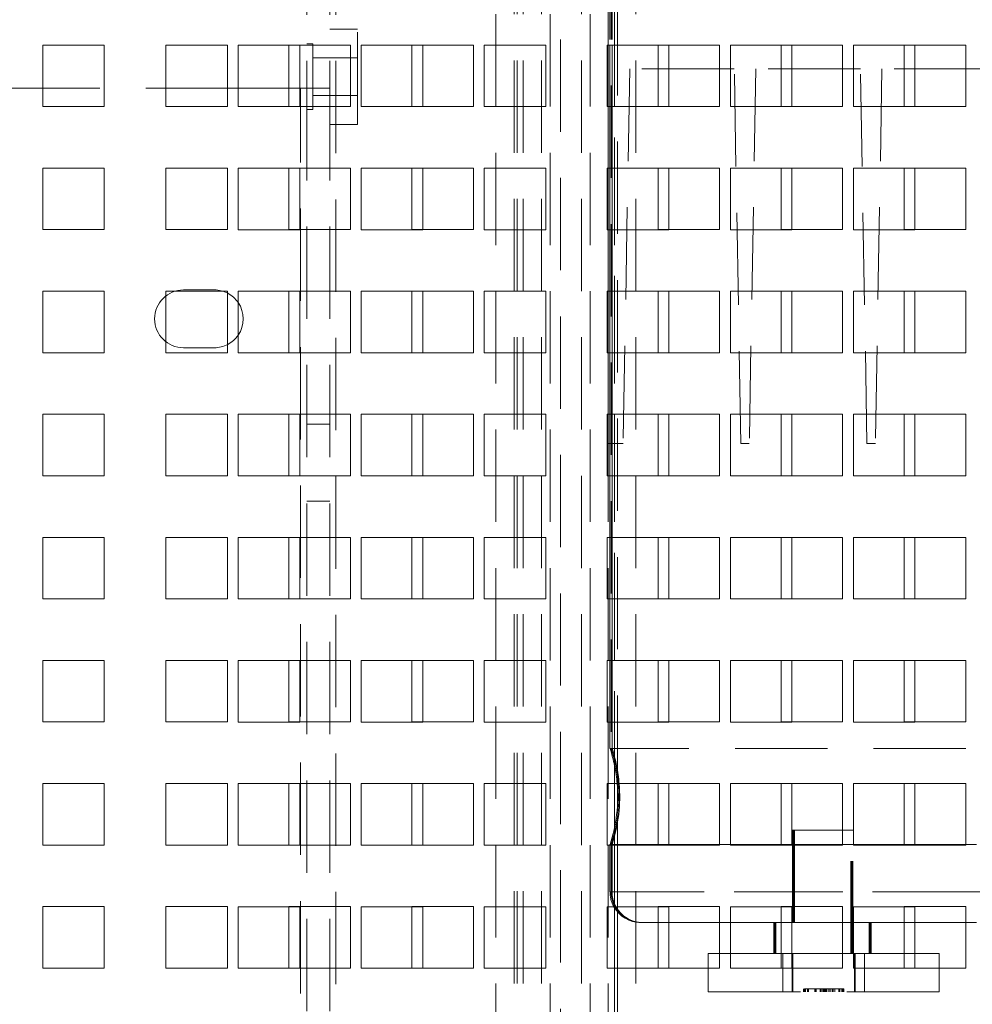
# Paper-space layout '2' of a CAD drawing. Header units: inches. Extents: x 1 to 109, y 1 to 85.
# Tile 100 of 134: x 87.44 to 90.02, y 26.66 to 29.33. Entities that reach past the tile are written whole.
import ezdxf

# ---------------------------------------------------------------- set-up
doc = ezdxf.new("R2010")
doc.units = ezdxf.units.IN
doc.header["$MEASUREMENT"] = 0
doc.linetypes.add('HIDDEN', pattern=[0.075, 0.05, -0.025])

psp = doc.layouts.new('2')

# ---------------------------------------------------------------- linework, layer by layer
at = {"color": 7, "linetype": 'HIDDEN', "lineweight": 0, "ltscale": 5}
for p, q in [((88.2151, 30.341), (88.2151, 29.1427)), ((88.2774, 30.341), (88.2774, 29.1427)), ((88.294, 30.341), (88.294, 19.941)), ((88.9024, 20.0243), (88.9024, 30.341)), ((89.0318, 30.3218), (89.0318, 29.2591)), ((89.0367, 30.2743), (89.0367, 29.2591)), ((89.0397, 30.2743), (89.0397, 27.3544)), ((89.0422, 30.2743), (89.0422, 27.3544)), ((89.0422, 30.2743), (89.0422, 29.2591)), ((88.7271, 13.7176), (88.7271, 29.9676)), ((88.7769, 29.9676), (88.7769, 19.9257)), ((88.7853, 29.9676), (88.7853, 13.7176)), ((88.7853, 29.9676), (88.7853, 19.9257)), ((88.8018, 29.9676), (88.8018, 13.7176)), ((88.8508, 29.9676), (88.8508, 19.9257)), ((88.8746, 13.7176), (88.8746, 29.9676)), ((88.9593, 29.9676), (88.9593, 13.7176)), ((88.9831, 13.7176), (88.9831, 29.9676)), ((89.032, 13.7176), (89.032, 29.9676)), ((89.0486, 13.7176), (89.0486, 29.9676)), ((89.0486, 27.2591), (89.0486, 29.9676)), ((89.0569, 27.2477), (89.0569, 29.9676)), ((89.1068, 29.9676), (89.1068, 13.7176)), ((88.3524, 29.3024), (88.2774, 29.3024)), ((88.3524, 29.0441), (88.3524, 29.3024)), ((87.6669, 29.2592), (87.5003, 29.2592)), ((87.5003, 29.2592), (87.5003, 29.0926)), ((87.6669, 29.0926), (87.6669, 29.2592)), ((88.0003, 29.2592), (87.8336, 29.2592)), ((87.8336, 29.2592), (87.8336, 29.0926)), ((88.0003, 29.0926), (88.0003, 29.2592)), ((88.3336, 29.2592), (88.1669, 29.2592)), ((88.1669, 29.2592), (88.1669, 29.2591)), ((88.2318, 29.262), (88.2151, 29.262)), ((88.2318, 29.0845), (88.2318, 29.262)), ((88.3336, 29.0926), (88.3336, 29.2592)), ((88.6669, 29.2592), (88.5003, 29.2592)), ((88.5003, 29.2592), (88.5003, 29.0926)), ((88.6669, 29.0926), (88.6669, 29.2592)), ((89.3336, 29.2592), (89.1669, 29.2592)), ((89.1669, 29.2592), (89.1669, 29.0926)), ((89.3336, 29.0926), (89.3336, 29.2592)), ((89.6669, 29.2592), (89.5003, 29.2592)), ((89.5003, 29.2592), (89.5003, 29.0926)), ((89.6669, 29.0926), (89.6669, 29.2592)), ((90.0003, 29.2592), (89.8336, 29.2592)), ((89.8336, 29.2592), (89.8336, 29.0926)), ((90.0003, 29.0926), (90.0003, 29.2592)), ((88.3524, 29.2245), (88.2318, 29.2245)), ((89.0901, 29.1947), (89.0724, 28.1802)), ((89.3734, 29.1947), (89.0901, 29.1947)), ((89.3911, 28.1802), (89.3734, 29.1947)), ((89.4318, 29.1947), (89.414, 28.1802)), ((89.7151, 29.1947), (89.4318, 29.1947)), ((89.7328, 28.1802), (89.7151, 29.1947)), ((89.7734, 29.1947), (89.7557, 28.1802)), ((90.0568, 29.1947), (89.7734, 29.1947)), ((88.0294, 29.1427), (87.0234, 29.1427)), ((88.1669, 29.1427), (88.1669, 29.0926)), ((88.1984, 29.1427), (88.1961, 29.1427)), ((88.1984, 19.941), (88.1984, 29.1427)), ((88.1984, 29.1427), (88.2774, 29.1427)), ((88.2151, 29.1427), (88.2151, 19.941)), ((88.2318, 29.122), (88.3524, 29.122)), ((88.2774, 29.1427), (88.2774, 19.941)), ((87.5003, 29.0926), (87.6669, 29.0926)), ((87.8336, 29.0926), (88.0003, 29.0926)), ((88.1669, 29.0926), (88.3336, 29.0926)), ((88.5003, 29.0926), (88.6669, 29.0926)), ((89.0318, 29.0924), (89.0318, 28.9257)), ((89.0367, 29.0924), (89.0367, 28.9257)), ((89.0422, 29.0924), (89.0422, 28.9257)), ((89.1669, 29.0926), (89.3336, 29.0926)), ((89.5003, 29.0926), (89.6669, 29.0926)), ((89.8336, 29.0926), (90.0003, 29.0926)), ((88.2151, 29.0845), (88.2318, 29.0845)), ((88.2774, 29.0441), (88.3524, 29.0441)), ((87.6669, 28.9259), (87.5003, 28.9259)), ((87.5003, 28.9259), (87.5003, 28.7592)), ((87.6669, 28.7592), (87.6669, 28.9259)), ((88.0003, 28.9259), (87.8336, 28.9259)), ((87.8336, 28.9259), (87.8336, 28.7592)), ((88.0003, 28.7592), (88.0003, 28.9259)), ((88.3336, 28.9259), (88.1669, 28.9259)), ((88.1669, 28.9259), (88.1669, 28.7592)), ((88.3336, 28.7592), (88.3336, 28.9259)), ((88.6669, 28.9259), (88.5003, 28.9259)), ((88.5003, 28.9259), (88.5003, 28.7592)), ((88.6669, 28.7592), (88.6669, 28.9259)), ((89.3336, 28.9259), (89.1669, 28.9259)), ((89.1669, 28.9259), (89.1669, 28.7592)), ((89.3336, 28.7592), (89.3336, 28.9259)), ((89.6669, 28.9259), (89.5003, 28.9259)), ((89.5003, 28.9259), (89.5003, 28.7592)), ((89.6669, 28.7592), (89.6669, 28.9259)), ((90.0003, 28.9259), (89.8336, 28.9259)), ((89.8336, 28.9259), (89.8336, 28.7592)), ((90.0003, 28.7592), (90.0003, 28.9259)), ((87.5003, 28.7592), (87.6669, 28.7592)), ((87.8336, 28.7592), (88.0003, 28.7592)), ((88.1669, 28.7592), (88.3336, 28.7592)), ((88.5003, 28.7592), (88.6669, 28.7592)), ((89.0318, 28.7591), (89.0318, 28.5924)), ((89.0367, 28.7591), (89.0367, 28.5924)), ((89.0422, 28.7591), (89.0422, 28.5924)), ((89.1669, 28.7592), (89.3336, 28.7592)), ((89.5003, 28.7592), (89.6669, 28.7592)), ((89.8336, 28.7592), (90.0003, 28.7592)), ((87.6669, 28.5926), (87.5003, 28.5926)), ((87.5003, 28.5926), (87.5003, 28.4259)), ((87.6669, 28.4259), (87.6669, 28.5926)), ((88.0003, 28.5926), (87.8336, 28.5926)), ((87.8336, 28.5926), (87.8336, 28.4259)), ((87.9649, 28.596), (87.8815, 28.596)), ((88.0003, 28.4259), (88.0003, 28.5926)), ((88.3336, 28.5926), (88.1669, 28.5926)), ((88.1669, 28.5926), (88.1669, 28.4259)), ((88.3336, 28.4259), (88.3336, 28.5926)), ((88.6669, 28.5926), (88.5003, 28.5926)), ((88.5003, 28.5926), (88.5003, 28.4259)), ((88.6669, 28.4259), (88.6669, 28.5926)), ((89.3336, 28.5926), (89.1669, 28.5926)), ((89.1669, 28.5926), (89.1669, 28.4259)), ((89.3336, 28.4259), (89.3336, 28.5926)), ((89.6669, 28.5926), (89.5003, 28.5926)), ((89.5003, 28.5926), (89.5003, 28.4259)), ((89.6669, 28.4259), (89.6669, 28.5926)), ((90.0003, 28.5926), (89.8336, 28.5926)), ((89.8336, 28.5926), (89.8336, 28.4259)), ((90.0003, 28.4259), (90.0003, 28.5926)), ((87.5003, 28.4259), (87.6669, 28.4259)), ((87.8336, 28.4259), (88.0003, 28.4259)), ((87.8815, 28.4393), (87.9649, 28.4393)), ((88.1669, 28.4259), (88.3336, 28.4259)), ((88.5003, 28.4259), (88.6669, 28.4259)), ((89.0318, 28.4257), (89.0318, 28.2591)), ((89.0367, 28.4257), (89.0367, 28.2591)), ((89.0422, 28.4257), (89.0422, 28.2591)), ((89.1669, 28.4259), (89.3336, 28.4259)), ((89.5003, 28.4259), (89.6669, 28.4259)), ((89.8336, 28.4259), (90.0003, 28.4259)), ((87.6669, 28.2592), (87.5003, 28.2592)), ((87.5003, 28.2592), (87.5003, 28.0926)), ((87.6669, 28.0926), (87.6669, 28.2592)), ((88.0003, 28.2592), (87.8336, 28.2592)), ((87.8336, 28.2592), (87.8336, 28.0926)), ((88.0003, 28.0926), (88.0003, 28.2592)), ((88.3336, 28.2592), (88.1669, 28.2592)), ((88.1669, 28.2592), (88.1669, 28.0926)), ((88.3336, 28.0926), (88.3336, 28.2592)), ((88.6669, 28.2592), (88.5003, 28.2592)), ((88.5003, 28.2592), (88.5003, 28.0926)), ((88.6669, 28.0926), (88.6669, 28.2592)), ((89.3336, 28.2592), (89.1669, 28.2592)), ((89.1669, 28.2592), (89.1669, 28.0926)), ((89.3336, 28.0926), (89.3336, 28.2592)), ((89.6669, 28.2592), (89.5003, 28.2592)), ((89.5003, 28.2592), (89.5003, 28.0926)), ((89.6669, 28.0926), (89.6669, 28.2592)), ((90.0003, 28.2592), (89.8336, 28.2592)), ((89.8336, 28.2592), (89.8336, 28.0926)), ((90.0003, 28.0926), (90.0003, 28.2592)), ((88.2774, 28.2324), (88.2151, 28.2324)), ((89.0724, 28.1802), (89.0367, 28.1802)), ((89.414, 28.1802), (89.3911, 28.1802)), ((89.7557, 28.1802), (89.7328, 28.1802)), ((87.5003, 28.0926), (87.6669, 28.0926)), ((87.8336, 28.0926), (88.0003, 28.0926)), ((88.1669, 28.0926), (88.3336, 28.0926)), ((88.5003, 28.0926), (88.6669, 28.0926)), ((89.0367, 28.0924), (89.0367, 27.9257)), ((89.0422, 28.0924), (89.0422, 27.9257)), ((89.1669, 28.0926), (89.3336, 28.0926)), ((89.5003, 28.0926), (89.6669, 28.0926)), ((89.8336, 28.0926), (90.0003, 28.0926)), ((88.2151, 28.0241), (88.2774, 28.0241)), ((87.6669, 27.9259), (87.5003, 27.9259)), ((87.5003, 27.9259), (87.5003, 27.7592)), ((87.6669, 27.7592), (87.6669, 27.9259)), ((88.0003, 27.9259), (87.8336, 27.9259)), ((87.8336, 27.9259), (87.8336, 27.7592)), ((88.0003, 27.7592), (88.0003, 27.9259)), ((88.3336, 27.9259), (88.1669, 27.9259)), ((88.1669, 27.9259), (88.1669, 27.7592)), ((88.3336, 27.7592), (88.3336, 27.9259)), ((88.6669, 27.9259), (88.5003, 27.9259)), ((88.5003, 27.9259), (88.5003, 27.7592)), ((88.6669, 27.7592), (88.6669, 27.9259)), ((89.3336, 27.9259), (89.1669, 27.9259)), ((89.1669, 27.9259), (89.1669, 27.7592)), ((89.3336, 27.7592), (89.3336, 27.9259)), ((89.6669, 27.9259), (89.5003, 27.9259)), ((89.5003, 27.9259), (89.5003, 27.7592)), ((89.6669, 27.7592), (89.6669, 27.9259)), ((90.0003, 27.9259), (89.8336, 27.9259)), ((89.8336, 27.9259), (89.8336, 27.7592)), ((90.0003, 27.7592), (90.0003, 27.9259)), ((87.5003, 27.7592), (87.6669, 27.7592)), ((87.8336, 27.7592), (88.0003, 27.7592)), ((88.1669, 27.7592), (88.3336, 27.7592)), ((88.5003, 27.7592), (88.6669, 27.7592)), ((89.0367, 27.7591), (89.0367, 27.5924)), ((89.0422, 27.7591), (89.0422, 27.5924)), ((89.1669, 27.7592), (89.3336, 27.7592)), ((89.5003, 27.7592), (89.6669, 27.7592)), ((89.8336, 27.7592), (90.0003, 27.7592)), ((87.6669, 27.5926), (87.5003, 27.5926)), ((87.5003, 27.5926), (87.5003, 27.4259)), ((87.6669, 27.4259), (87.6669, 27.5926)), ((88.0003, 27.5926), (87.8336, 27.5926)), ((87.8336, 27.5926), (87.8336, 27.4259)), ((88.0003, 27.4259), (88.0003, 27.5926)), ((88.3336, 27.5926), (88.1669, 27.5926)), ((88.1669, 27.5926), (88.1669, 27.4259)), ((88.3336, 27.4259), (88.3336, 27.5926)), ((88.6669, 27.5926), (88.5003, 27.5926)), ((88.5003, 27.5926), (88.5003, 27.4259)), ((88.6669, 27.4259), (88.6669, 27.5926)), ((89.3336, 27.5926), (89.1669, 27.5926)), ((89.1669, 27.5926), (89.1669, 27.4259)), ((89.3336, 27.4259), (89.3336, 27.5926)), ((89.6669, 27.5926), (89.5003, 27.5926)), ((89.5003, 27.5926), (89.5003, 27.4259)), ((89.6669, 27.4259), (89.6669, 27.5926)), ((90.0003, 27.5926), (89.8336, 27.5926)), ((89.8336, 27.5926), (89.8336, 27.4259)), ((90.0003, 27.4259), (90.0003, 27.5926)), ((87.5003, 27.4259), (87.6669, 27.4259)), ((87.8336, 27.4259), (88.0003, 27.4259)), ((88.1669, 27.4259), (88.3336, 27.4259)), ((88.5003, 27.4259), (88.6669, 27.4259)), ((89.0367, 27.4257), (89.0367, 27.3544)), ((89.0422, 27.4257), (89.0422, 27.3544)), ((89.1669, 27.4259), (89.3336, 27.4259)), ((89.5003, 27.4259), (89.6669, 27.4259)), ((89.8336, 27.4259), (90.0003, 27.4259)), ((89.0422, 27.3544), (89.0367, 27.3544)), ((91.1255, 27.3544), (89.0422, 27.3544)), ((87.6669, 27.2592), (87.5003, 27.2592)), ((87.5003, 27.2592), (87.5003, 27.0926)), ((87.6669, 27.0926), (87.6669, 27.2592)), ((88.0003, 27.2592), (87.8336, 27.2592)), ((87.8336, 27.2592), (87.8336, 27.0926)), ((88.0003, 27.0926), (88.0003, 27.2592)), ((88.3336, 27.2592), (88.1669, 27.2592)), ((88.1669, 27.2592), (88.1669, 27.0926)), ((88.3336, 27.0926), (88.3336, 27.2592)), ((88.6669, 27.2592), (88.5003, 27.2592)), ((88.5003, 27.2592), (88.5003, 27.0926)), ((88.6669, 27.0926), (88.6669, 27.2592)), ((89.3336, 27.2592), (89.1669, 27.2592)), ((89.1669, 27.2592), (89.1669, 27.0926)), ((89.3336, 27.0926), (89.3336, 27.2592)), ((89.6669, 27.2592), (89.5003, 27.2592)), ((89.5003, 27.2592), (89.5003, 27.0926)), ((89.6669, 27.0926), (89.6669, 27.2592)), ((90.0003, 27.2592), (89.8336, 27.2592)), ((89.8336, 27.2592), (89.8336, 27.0926)), ((90.0003, 27.0926), (90.0003, 27.2592)), ((89.0569, 26.9116), (89.0569, 27.201)), ((89.0486, 26.9232), (89.0486, 27.1382)), ((89.5364, 27.1327), (89.5309, 27.1327)), ((89.5309, 27.1327), (89.5309, 26.7993)), ((89.5339, 27.1327), (89.5339, 26.7993)), ((89.6947, 27.1327), (89.5364, 27.1327)), ((89.5364, 27.1327), (89.5364, 26.7993)), ((89.5364, 27.1327), (89.5364, 26.7993)), ((89.6892, 26.7993), (89.6892, 27.1327)), ((89.6922, 26.7993), (89.6922, 27.1327)), ((89.6947, 26.7993), (89.6947, 27.1327)), ((89.6947, 26.7993), (89.6947, 27.1327)), ((87.5003, 27.0926), (87.6669, 27.0926)), ((87.8336, 27.0926), (88.0003, 27.0926)), ((88.1669, 27.0926), (88.3336, 27.0926)), ((88.5003, 27.0926), (88.6669, 27.0926)), ((89.0367, 27.0924), (89.0367, 26.966)), ((89.0397, 27.0942), (89.0397, 26.966)), ((89.0422, 27.0942), (89.0422, 26.966)), ((89.0422, 27.0924), (89.0422, 26.966)), ((89.1669, 27.0926), (89.3336, 27.0926)), ((89.1961, 27.0942), (89.3628, 27.0942)), ((89.5003, 27.0926), (89.6669, 27.0926)), ((89.5294, 27.0942), (89.6961, 27.0942)), ((89.8336, 27.0926), (90.0003, 27.0926)), ((89.8628, 27.0942), (90.0294, 27.0942)), ((89.0367, 26.966), (91.1201, 26.966)), ((91.1231, 26.966), (89.0397, 26.966)), ((89.0422, 26.966), (91.1255, 26.966)), ((89.0422, 26.966), (91.1255, 26.966)), ((87.6669, 26.9259), (87.5003, 26.9259)), ((87.5003, 26.9259), (87.5003, 26.7592)), ((87.6669, 26.7592), (87.6669, 26.9259)), ((88.0003, 26.9259), (87.8336, 26.9259)), ((87.8336, 26.9259), (87.8336, 26.7592)), ((88.0003, 26.7592), (88.0003, 26.9259)), ((88.3336, 26.9259), (88.1669, 26.9259)), ((88.1669, 26.9259), (88.1669, 26.7592)), ((88.3336, 26.7592), (88.3336, 26.9259)), ((88.6669, 26.9259), (88.5003, 26.9259)), ((88.5003, 26.9259), (88.5003, 26.7592)), ((88.6669, 26.7592), (88.6669, 26.9259)), ((89.3336, 26.9259), (89.1669, 26.9259)), ((89.1669, 26.9259), (89.1669, 26.8827)), ((89.3336, 26.7592), (89.3336, 26.9259)), ((89.6669, 26.9259), (89.5003, 26.9259)), ((89.5003, 26.9259), (89.5003, 26.7592)), ((89.6669, 26.7592), (89.6669, 26.9259)), ((90.0003, 26.9259), (89.8336, 26.9259)), ((89.8336, 26.9259), (89.8336, 26.8827)), ((90.0003, 26.7592), (90.0003, 26.9259)), ((89.3628, 26.8827), (89.1961, 26.8827)), ((89.4835, 26.8827), (89.4835, 26.7993)), ((89.4859, 26.8827), (89.4859, 26.7993)), ((89.6961, 26.8827), (89.5294, 26.8827)), ((89.7388, 26.7993), (89.7388, 26.8827)), ((89.7418, 26.7993), (89.7418, 26.8827)), ((90.0294, 26.8827), (89.8628, 26.8827)), ((89.303, 26.6952), (89.303, 26.7993)), ((89.3628, 26.7993), (89.303, 26.7993)), ((89.303, 26.7993), (89.303, 26.7993)), ((89.303, 26.6952), (89.303, 26.7993)), ((89.5051, 26.7993), (89.5051, 26.6952)), ((89.6961, 26.7993), (89.5294, 26.7993)), ((89.5305, 26.6952), (89.5305, 26.7993)), ((89.5305, 26.6952), (89.5305, 26.7993)), ((89.5305, 26.6952), (89.5305, 26.7993)), ((89.5305, 26.6952), (89.5305, 26.7993)), ((89.5322, 26.6952), (89.5322, 26.7993)), ((89.5322, 26.6952), (89.5322, 26.7993)), ((89.6989, 26.6952), (89.6989, 26.7993)), ((89.6989, 26.6952), (89.6989, 26.7993)), ((89.7005, 26.6952), (89.7005, 26.7993)), ((89.7005, 26.6952), (89.7005, 26.7993)), ((89.7259, 26.6952), (89.7259, 26.7993)), ((89.8336, 26.7993), (89.8336, 26.7592)), ((89.928, 26.7993), (89.8628, 26.7993)), ((89.928, 26.6952), (89.928, 26.7993)), ((89.928, 26.6952), (89.928, 26.7993)), ((89.928, 26.7993), (89.928, 26.7993)), ((87.5003, 26.7592), (87.6669, 26.7592)), ((87.8336, 26.7592), (88.0003, 26.7592)), ((88.1669, 26.7592), (88.3336, 26.7592)), ((88.5003, 26.7592), (88.6669, 26.7592)), ((89.0486, 26.5924), (89.0486, 26.7591)), ((89.0569, 26.5924), (89.0569, 26.7591)), ((89.1961, 26.7592), (89.3336, 26.7592)), ((89.5003, 26.7592), (89.6669, 26.7592)), ((89.8336, 26.7592), (90.0003, 26.7592)), ((89.928, 26.6952), (89.303, 26.6952)), ((89.303, 26.6952), (89.303, 26.6952)), ((89.5608, 26.7035), (89.5608, 26.6952)), ((89.5634, 26.7035), (89.5741, 26.7035)), ((89.5634, 26.7035), (89.5634, 26.6952)), ((89.5634, 26.7035), (89.5634, 26.6952)), ((89.5634, 26.7035), (89.5634, 26.7035)), ((89.5634, 26.7035), (89.5634, 26.7035)), ((89.5649, 26.7035), (89.5649, 26.6952)), ((89.5664, 26.7035), (89.5664, 26.6952)), ((89.5715, 26.7035), (89.5715, 26.6952)), ((89.5741, 26.7035), (89.5741, 26.6952)), ((89.5741, 26.7035), (89.6062, 26.7035)), ((89.5913, 26.7035), (89.5913, 26.6952)), ((89.5913, 26.7035), (89.5913, 26.6952)), ((89.5917, 26.7035), (89.5917, 26.6952)), ((89.5922, 26.7035), (89.5922, 26.6952)), ((89.5926, 26.7035), (89.5926, 26.6952)), ((89.5927, 26.7035), (89.5927, 26.6952)), ((89.5928, 26.7035), (89.5928, 26.6952)), ((89.5955, 26.7035), (89.5955, 26.6952)), ((89.6062, 26.7035), (89.6169, 26.7035)), ((89.6062, 26.7035), (89.6062, 26.6952)), ((89.6075, 26.7035), (89.6075, 26.6952)), ((89.6083, 26.7035), (89.6083, 26.6952)), ((89.6085, 26.7035), (89.6085, 26.6952)), ((89.6088, 26.7035), (89.6088, 26.6952)), ((89.609, 26.7035), (89.609, 26.6952)), ((89.6129, 26.7035), (89.6129, 26.6952)), ((89.6155, 26.7035), (89.6155, 26.6952)), ((89.6156, 26.7035), (89.6156, 26.6952)), ((89.6169, 26.7035), (89.6169, 26.6952)), ((89.6169, 26.7035), (89.6569, 26.7035)), ((89.6182, 26.7035), (89.6182, 26.6952)), ((89.6195, 26.7035), (89.6195, 26.6952)), ((89.6222, 26.7035), (89.6222, 26.6952)), ((89.6227, 26.7035), (89.6227, 26.6952)), ((89.6234, 26.7035), (89.6234, 26.6952)), ((89.6235, 26.7035), (89.6235, 26.6952)), ((89.6245, 26.7035), (89.6245, 26.6952)), ((89.6291, 26.7035), (89.6291, 26.6952)), ((89.6329, 26.7035), (89.6329, 26.6952)), ((89.6384, 26.7035), (89.6384, 26.6952)), ((89.6386, 26.7035), (89.6386, 26.6952)), ((89.6389, 26.7035), (89.6389, 26.6952)), ((89.6417, 26.7035), (89.6417, 26.6952)), ((89.6455, 26.7035), (89.6455, 26.6952)), ((89.6569, 26.7035), (89.6676, 26.7035)), ((89.6569, 26.7035), (89.6569, 26.6952)), ((89.6596, 26.7035), (89.6596, 26.6952)), ((89.6651, 26.7035), (89.6651, 26.6952)), ((89.6658, 26.7035), (89.6658, 26.6952)), ((89.6676, 26.7035), (89.6676, 26.7035)), ((89.6676, 26.7035), (89.6676, 26.6952)), ((89.6676, 26.7035), (89.6676, 26.6952)), ((89.6676, 26.7035), (89.6676, 26.7035)), ((89.6676, 26.7035), (89.6703, 26.7035)), ((89.6703, 26.7035), (89.6703, 26.6952)), ((89.928, 26.6952), (89.928, 26.6952))]:
    psp.add_line(p, q, dxfattribs=at)
at = {"color": 7, "linetype": 'Continuous', "lineweight": 15, "ltscale": 5}
for p, q in [((88.1961, 29.2591), (88.0294, 29.2591)), ((88.0294, 29.2591), (88.0294, 29.0924)), ((88.1669, 29.2591), (88.1669, 29.1427)), ((88.1961, 29.0924), (88.1961, 29.2591)), ((88.5294, 29.2591), (88.3628, 29.2591)), ((88.3628, 29.2591), (88.3628, 29.0924)), ((88.5294, 29.0924), (88.5294, 29.2591)), ((88.8628, 29.2591), (88.6961, 29.2591)), ((88.6961, 29.2591), (88.6961, 29.0924)), ((88.8628, 29.0924), (88.8628, 29.2591)), ((89.1961, 29.2591), (89.0294, 29.2591)), ((89.0294, 29.2591), (89.0294, 29.0924)), ((89.0318, 29.2591), (89.0318, 29.0924)), ((89.0367, 29.2591), (89.0367, 29.0924)), ((89.0422, 29.2591), (89.0422, 29.0924)), ((89.1961, 29.0924), (89.1961, 29.2591)), ((89.5294, 29.2591), (89.3628, 29.2591)), ((89.3628, 29.2591), (89.3628, 29.0924)), ((89.5294, 29.0924), (89.5294, 29.2591)), ((89.8628, 29.2591), (89.6961, 29.2591)), ((89.6961, 29.2591), (89.6961, 29.0924)), ((89.8628, 29.0924), (89.8628, 29.2591)), ((88.1961, 29.1427), (88.0294, 29.1427)), ((88.0294, 29.0924), (88.1961, 29.0924)), ((88.3628, 29.0924), (88.5294, 29.0924)), ((88.6961, 29.0924), (88.8628, 29.0924)), ((89.0294, 29.0924), (89.1961, 29.0924)), ((89.3628, 29.0924), (89.5294, 29.0924)), ((89.6961, 29.0924), (89.8628, 29.0924)), ((88.1961, 28.9257), (88.0294, 28.9257)), ((88.0294, 28.9257), (88.0294, 28.7591)), ((88.1961, 28.7591), (88.1961, 28.9257)), ((88.5294, 28.9257), (88.3628, 28.9257)), ((88.3628, 28.9257), (88.3628, 28.7591)), ((88.5294, 28.7591), (88.5294, 28.9257)), ((88.8628, 28.9257), (88.6961, 28.9257)), ((88.6961, 28.9257), (88.6961, 28.7591)), ((88.8628, 28.7591), (88.8628, 28.9257)), ((89.1961, 28.9257), (89.0294, 28.9257)), ((89.0294, 28.9257), (89.0294, 28.7591)), ((89.0318, 28.9257), (89.0318, 28.7591)), ((89.0367, 28.9257), (89.0367, 28.7591)), ((89.0422, 28.9257), (89.0422, 28.7591)), ((89.1961, 28.7591), (89.1961, 28.9257)), ((89.5294, 28.9257), (89.3628, 28.9257)), ((89.3628, 28.9257), (89.3628, 28.7591)), ((89.5294, 28.7591), (89.5294, 28.9257)), ((89.8628, 28.9257), (89.6961, 28.9257)), ((89.6961, 28.9257), (89.6961, 28.7591)), ((89.8628, 28.7591), (89.8628, 28.9257)), ((88.0294, 28.7591), (88.1961, 28.7591)), ((88.3628, 28.7591), (88.5294, 28.7591)), ((88.6961, 28.7591), (88.8628, 28.7591)), ((89.0294, 28.7591), (89.1961, 28.7591)), ((89.3628, 28.7591), (89.5294, 28.7591)), ((89.6961, 28.7591), (89.8628, 28.7591)), ((88.1961, 28.5924), (88.0294, 28.5924)), ((88.0294, 28.5924), (88.0294, 28.4257)), ((88.1961, 28.4257), (88.1961, 28.5924)), ((88.5294, 28.5924), (88.3628, 28.5924)), ((88.3628, 28.5924), (88.3628, 28.4257)), ((88.5294, 28.4257), (88.5294, 28.5924)), ((88.8628, 28.5924), (88.6961, 28.5924)), ((88.6961, 28.5924), (88.6961, 28.4257)), ((88.8628, 28.4257), (88.8628, 28.5924)), ((89.1961, 28.5924), (89.0294, 28.5924)), ((89.0294, 28.5924), (89.0294, 28.4257)), ((89.0318, 28.5924), (89.0318, 28.4257)), ((89.0367, 28.5924), (89.0367, 28.4257)), ((89.0422, 28.5924), (89.0422, 28.4257)), ((89.1961, 28.4257), (89.1961, 28.5924)), ((89.5294, 28.5924), (89.3628, 28.5924)), ((89.3628, 28.5924), (89.3628, 28.4257)), ((89.5294, 28.4257), (89.5294, 28.5924)), ((89.8628, 28.5924), (89.6961, 28.5924)), ((89.6961, 28.5924), (89.6961, 28.4257)), ((89.8628, 28.4257), (89.8628, 28.5924)), ((88.0294, 28.4257), (88.1961, 28.4257)), ((88.3628, 28.4257), (88.5294, 28.4257)), ((88.6961, 28.4257), (88.8628, 28.4257)), ((89.0294, 28.4257), (89.1961, 28.4257)), ((89.3628, 28.4257), (89.5294, 28.4257)), ((89.6961, 28.4257), (89.8628, 28.4257)), ((88.1961, 28.2591), (88.0294, 28.2591)), ((88.0294, 28.2591), (88.0294, 28.0924)), ((88.1961, 28.0924), (88.1961, 28.2591)), ((88.5294, 28.2591), (88.3628, 28.2591)), ((88.3628, 28.2591), (88.3628, 28.0924)), ((88.5294, 28.0924), (88.5294, 28.2591)), ((88.8628, 28.2591), (88.6961, 28.2591)), ((88.6961, 28.2591), (88.6961, 28.0924)), ((88.8628, 28.0924), (88.8628, 28.2591)), ((89.1961, 28.2591), (89.0294, 28.2591)), ((89.0294, 28.2591), (89.0294, 28.0924)), ((89.0318, 28.2591), (89.0318, 28.1802)), ((89.0367, 28.2591), (89.0367, 28.0924)), ((89.0422, 28.2591), (89.0422, 28.0924)), ((89.1961, 28.0924), (89.1961, 28.2591)), ((89.5294, 28.2591), (89.3628, 28.2591)), ((89.3628, 28.2591), (89.3628, 28.0924)), ((89.5294, 28.0924), (89.5294, 28.2591)), ((89.8628, 28.2591), (89.6961, 28.2591)), ((89.6961, 28.2591), (89.6961, 28.0924)), ((89.8628, 28.0924), (89.8628, 28.2591)), ((89.0367, 28.1802), (89.0318, 28.1802)), ((88.0294, 28.0924), (88.1961, 28.0924)), ((88.3628, 28.0924), (88.5294, 28.0924)), ((88.6961, 28.0924), (88.8628, 28.0924)), ((89.0294, 28.0924), (89.1961, 28.0924)), ((89.3628, 28.0924), (89.5294, 28.0924)), ((89.6961, 28.0924), (89.8628, 28.0924)), ((88.1961, 27.9257), (88.0294, 27.9257)), ((88.0294, 27.9257), (88.0294, 27.7591)), ((88.1961, 27.7591), (88.1961, 27.9257)), ((88.5294, 27.9257), (88.3628, 27.9257)), ((88.3628, 27.9257), (88.3628, 27.7591)), ((88.5294, 27.7591), (88.5294, 27.9257)), ((88.8628, 27.9257), (88.6961, 27.9257)), ((88.6961, 27.9257), (88.6961, 27.7591)), ((88.8628, 27.7591), (88.8628, 27.9257)), ((89.1961, 27.9257), (89.0294, 27.9257)), ((89.0294, 27.9257), (89.0294, 27.7591)), ((89.0367, 27.9257), (89.0367, 27.7591)), ((89.0422, 27.9257), (89.0422, 27.7591)), ((89.1961, 27.7591), (89.1961, 27.9257)), ((89.5294, 27.9257), (89.3628, 27.9257)), ((89.3628, 27.9257), (89.3628, 27.7591)), ((89.5294, 27.7591), (89.5294, 27.9257)), ((89.8628, 27.9257), (89.6961, 27.9257)), ((89.6961, 27.9257), (89.6961, 27.7591)), ((89.8628, 27.7591), (89.8628, 27.9257)), ((88.0294, 27.7591), (88.1961, 27.7591)), ((88.3628, 27.7591), (88.5294, 27.7591)), ((88.6961, 27.7591), (88.8628, 27.7591)), ((89.0294, 27.7591), (89.1961, 27.7591)), ((89.3628, 27.7591), (89.5294, 27.7591)), ((89.6961, 27.7591), (89.8628, 27.7591)), ((88.1961, 27.5924), (88.0294, 27.5924)), ((88.0294, 27.5924), (88.0294, 27.4257)), ((88.1961, 27.4257), (88.1961, 27.5924)), ((88.5294, 27.5924), (88.3628, 27.5924)), ((88.3628, 27.5924), (88.3628, 27.4257)), ((88.5294, 27.4257), (88.5294, 27.5924)), ((88.8628, 27.5924), (88.6961, 27.5924)), ((88.6961, 27.5924), (88.6961, 27.4257)), ((88.8628, 27.4257), (88.8628, 27.5924)), ((89.1961, 27.5924), (89.0294, 27.5924)), ((89.0294, 27.5924), (89.0294, 27.4257)), ((89.0367, 27.5924), (89.0367, 27.4257)), ((89.0422, 27.5924), (89.0422, 27.4257)), ((89.1961, 27.4257), (89.1961, 27.5924)), ((89.5294, 27.5924), (89.3628, 27.5924)), ((89.3628, 27.5924), (89.3628, 27.4257)), ((89.5294, 27.4257), (89.5294, 27.5924)), ((89.8628, 27.5924), (89.6961, 27.5924)), ((89.6961, 27.5924), (89.6961, 27.4257)), ((89.8628, 27.4257), (89.8628, 27.5924)), ((88.0294, 27.4257), (88.1961, 27.4257)), ((88.3628, 27.4257), (88.5294, 27.4257)), ((88.6961, 27.4257), (88.8628, 27.4257)), ((89.0294, 27.4257), (89.1961, 27.4257)), ((89.3628, 27.4257), (89.5294, 27.4257)), ((89.6961, 27.4257), (89.8628, 27.4257)), ((88.1961, 27.2591), (88.0294, 27.2591)), ((88.0294, 27.2591), (88.0294, 27.0924)), ((88.1961, 27.0924), (88.1961, 27.2591)), ((88.5294, 27.2591), (88.3628, 27.2591)), ((88.3628, 27.2591), (88.3628, 27.0924)), ((88.5294, 27.0924), (88.5294, 27.2591)), ((88.8628, 27.2591), (88.6961, 27.2591)), ((88.6961, 27.2591), (88.6961, 27.0924)), ((88.8628, 27.0924), (88.8628, 27.2591)), ((89.1961, 27.2591), (89.0294, 27.2591)), ((89.0294, 27.2591), (89.0294, 27.0924)), ((89.1961, 27.0924), (89.1961, 27.2591)), ((89.5294, 27.2591), (89.3628, 27.2591)), ((89.3628, 27.2591), (89.3628, 27.0924)), ((89.5294, 27.0924), (89.5294, 27.2591)), ((89.8628, 27.2591), (89.6961, 27.2591)), ((89.6961, 27.2591), (89.6961, 27.0924)), ((89.8628, 27.0924), (89.8628, 27.2591)), ((89.0569, 27.201), (89.0569, 27.2477)), ((88.0294, 27.0924), (88.1961, 27.0924)), ((88.3628, 27.0924), (88.5294, 27.0924)), ((88.6961, 27.0924), (88.8628, 27.0924)), ((89.0294, 27.0924), (89.1961, 27.0924)), ((89.0367, 27.0942), (89.0367, 27.0924)), ((89.0367, 27.0942), (89.0422, 27.0942)), ((89.0422, 27.0942), (89.0422, 27.0924)), ((89.0422, 27.0942), (89.1961, 27.0942)), ((89.3628, 27.0942), (89.5294, 27.0942)), ((89.3628, 27.0924), (89.5294, 27.0924)), ((89.6961, 27.0942), (89.8628, 27.0942)), ((89.6961, 27.0924), (89.8628, 27.0924)), ((88.1961, 26.9257), (88.0294, 26.9257)), ((88.0294, 26.9257), (88.0294, 26.7591)), ((88.1961, 26.7591), (88.1961, 26.9257)), ((88.5294, 26.9257), (88.3628, 26.9257)), ((88.3628, 26.9257), (88.3628, 26.7591)), ((88.5294, 26.7591), (88.5294, 26.9257)), ((88.8628, 26.9257), (88.6961, 26.9257)), ((88.6961, 26.9257), (88.6961, 26.7591)), ((88.8628, 26.7591), (88.8628, 26.9257)), ((89.1961, 26.9257), (89.0294, 26.9257)), ((89.0294, 26.9257), (89.0294, 26.7591)), ((89.0569, 26.7591), (89.0569, 26.9116)), ((89.1961, 26.7591), (89.1961, 26.9257)), ((89.5294, 26.9257), (89.3628, 26.9257)), ((89.3628, 26.9257), (89.3628, 26.7591)), ((89.5294, 26.7591), (89.5294, 26.9257)), ((89.8628, 26.9257), (89.6961, 26.9257)), ((89.6961, 26.9257), (89.6961, 26.7591)), ((89.8628, 26.7591), (89.8628, 26.9257)), ((89.1255, 26.8827), (89.1201, 26.8827)), ((89.1961, 26.8827), (89.1255, 26.8827)), ((89.1669, 26.8827), (89.1669, 26.7592)), ((89.5294, 26.8827), (89.3628, 26.8827)), ((89.4805, 26.8827), (89.4805, 26.7993)), ((89.4859, 26.8827), (89.4859, 26.7993)), ((89.8628, 26.8827), (89.6961, 26.8827)), ((89.7443, 26.7993), (89.7443, 26.8827)), ((89.7443, 26.7993), (89.7443, 26.8827)), ((89.8336, 26.8827), (89.8336, 26.7993)), ((89.5294, 26.7993), (89.3628, 26.7993)), ((89.8628, 26.7993), (89.6961, 26.7993)), ((88.0294, 26.7591), (88.1961, 26.7591)), ((88.3628, 26.7591), (88.5294, 26.7591)), ((88.6961, 26.7591), (88.8628, 26.7591)), ((89.0294, 26.7591), (89.1961, 26.7591)), ((89.1669, 26.7592), (89.1961, 26.7592)), ((89.3628, 26.7591), (89.5294, 26.7591)), ((89.6961, 26.7591), (89.8628, 26.7591))]:
    psp.add_line(p, q, dxfattribs=at)
at = {"color": 8, "linetype": 'Continuous', "lineweight": 15, "ltscale": 5}
for p, q in [((89.0486, 27.1382), (89.0486, 27.2591)), ((89.0486, 26.7591), (89.0486, 26.9232))]:
    psp.add_line(p, q, dxfattribs=at)
at = {"color": 7, "linetype": 'HIDDEN', "lineweight": 0, "ltscale": 25}
for centre, radius, start, end in [((87.8815, 28.5176), 0.0783, 90, 270), ((87.9649, 28.5176), 0.0783, 34.4847, 90), ((87.9649, 28.5176), 0.0783, 270, 325.5153), ((88.6409, 27.2243), 0.4167, 4.784, 18.1949), ((88.6439, 27.2243), 0.4167, 341.8051, 18.1949), ((88.6464, 27.2243), 0.4167, 4.784, 18.1949), ((89.1201, 26.966), 0.0833, 180, 208.8815), ((89.1231, 26.966), 0.0833, 180, 270), ((89.1255, 26.966), 0.0833, 180, 270), ((89.1255, 26.966), 0.0833, 180, 208.8815)]:
    psp.add_arc(centre, radius, start, end, dxfattribs=at)
at = {"color": 7, "linetype": 'Continuous', "lineweight": 15, "ltscale": 25}
for centre, radius, start, end in [((87.9649, 28.5176), 0.0783, 325.5153, 34.4847), ((88.6409, 27.2243), 0.4167, 341.8051, 4.784), ((88.6464, 27.2243), 0.4167, 341.8051, 4.784), ((89.1201, 26.966), 0.0833, 208.8815, 270), ((89.1255, 26.966), 0.0833, 208.8815, 270)]:
    psp.add_arc(centre, radius, start, end, dxfattribs=at)

doc.saveas('drawing.dxf')
